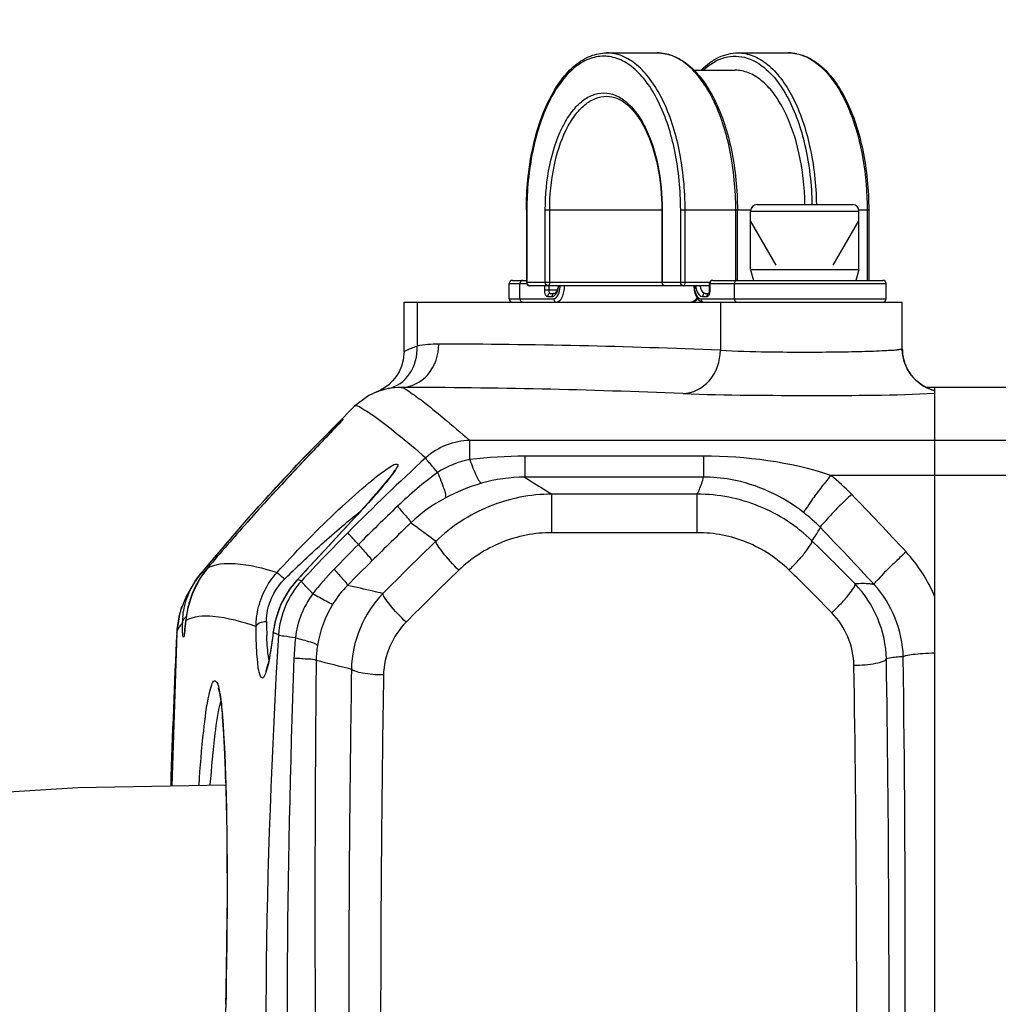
# Model space of a CAD drawing. Header units: millimetres. Extents: x 0 to 11890, y 0 to 8410.
# Tile 21 of 137: x 4112 to 4202, y 6668 to 6759. Entities that reach past the tile are written whole.
import ezdxf

# ---------------------------------------------------------------- set-up
doc = ezdxf.new("R2010")
doc.units = ezdxf.units.MM
doc.header["$LTSCALE"] = 653.95
doc.layers.get('0').update_dxf_attribs({"linetype": 'CONTINUOUS'})
for name, color, linetype in [('304102000018DXF_CONTINUOUS_LINE', 7, 'CONTINUOUS'), ('304102000019DXF_CONTINUOUS_LINE', 7, 'CONTINUOUS'), ('304109000014DXF_CONTINUOUS_LINE', 7, 'CONTINUOUS'), ('501023000078DXF_CONTINUOUS_LINE', 7, 'CONTINUOUS'), ('604006000006DXF_CONTINUOUS_LINE', 7, 'CONTINUOUS'), ('QJR6-2000HBUDXF_CONTINUOUS_LINE', 7, 'CONTINUOUS'), ('ZUIDAYUNDONGFANWEIDXF_DIMENSION', 7, 'CONTINUOUS')]:
    doc.layers.add(name, color=color, linetype=linetype)
doc.styles.get("Standard").update_dxf_attribs({"font": 'txt', "width": 0.7})
doc.dimstyles.new('DIMSTYLE_3', dxfattribs={"dimtxt": 120, "dimasz": 60, "dimexe": 1, "dimexo": 0, "dimgap": 3, "dimtad": 1, "dimdsep": 46, "dimtxsty": 'Standard', "dimblk": '_FILLED', "dimblk1": '_FILLED', "dimblk2": '_FILLED', "dimcen": 0.09, "dimclrt": 5, "dimazin": 2, "dimtp": 0.5, "dimtm": 0.5, "dimtfac": 1, "dimtofl": 0, "dimtmove": 0, "dimatfit": 3, "dimldrblk": '_FILLED', "dimfxl": 0, "dimtolj": 1, "dimarcsym": 0})

# ---------------------------------------------------------------- blocks, each defined once
blk = doc.blocks.new('_FILLED')
at = {"color": 0, "linetype": 'ByBlock'}
blk.add_solid([(0, 0), (-1, 0.1667), (-1, -0.1667)], dxfattribs=at)
blk = doc.blocks.new('*D26')
at = {"layer": 'ZUIDAYUNDONGFANWEIDXF_DIMENSION', "color": 2, "linetype": 'Continuous'}
for p, q in [((4053.991, 6307.854), (4053.991, 6869.803)), ((4327.991, 6705.735), (4327.991, 6869.803)), ((4053.991, 6859.803), (4190.991, 6859.803)), ((4327.991, 6859.803), (4190.991, 6859.803))]:
    blk.add_line(p, q, dxfattribs=at)
at = {"layer": 'ZUIDAYUNDONGFANWEIDXF_DIMENSION', "color": 2, "linetype": 'Continuous', "xscale": 60, "yscale": 60, "zscale": 60, "rotation": 180}
blk.add_blockref('_FILLED', (4053.991, 6859.803), dxfattribs=at)
at = {"layer": 'ZUIDAYUNDONGFANWEIDXF_DIMENSION', "color": 2, "linetype": 'Continuous', "xscale": 60, "yscale": 60, "zscale": 60}
blk.add_blockref('_FILLED', (4327.991, 6859.803), dxfattribs=at)

msp = doc.modelspace()

# ---------------------------------------------------------------- linework, layer by layer
at = {"layer": '304102000018DXF_CONTINUOUS_LINE', "color": 7, "linetype": 'Continuous'}
for p, q in [((4146.991, 6728.155), (4146.991, 6732.735)), ((4146.991, 6732.735), (4192.991, 6732.735)), ((4192.991, 6728.426), (4192.991, 6732.735)), ((4144.449, 6724.43), (4144.471, 6724.439)), ((4144.471, 6724.439), (4144.495, 6724.448)), ((4144.813, 6724.594), (4144.494, 6724.45)), ((4145.197, 6724.818), (4144.813, 6724.594)), ((4195.991, 6724.856), (4195.215, 6724.856)), ((4195.813, 6724.612), (4195.337, 6724.79)), ((4195.991, 6724.563), (4195.813, 6724.612)), ((4195.991, 6603.23), (4195.991, 6724.856)), ((4141, 6721.502), (4140.68, 6721.165)), ((4141.152, 6721.665), (4141, 6721.502)), ((4138.334, 6718.708), (4137.523, 6717.85)), ((4137.523, 6717.85), (4136.928, 6717.217)), ((4136.928, 6717.217), (4136.286, 6716.529)), ((4136.286, 6716.529), (4135.589, 6715.777)), ((4135.589, 6715.777), (4134.836, 6714.958)), ((4132.619, 6712.797), (4128.2, 6707.631)), ((4141.281, 6711.569), (4140.098, 6710.288)), ((4140.098, 6710.288), (4138.778, 6708.865)), ((4138.778, 6708.865), (4137.16, 6707.125)), ((4127.929, 6707.268), (4128.27, 6707.712)), ((4128.2, 6707.632), (4128.27, 6707.712)), ((4128.27, 6707.712), (4128.304, 6707.753)), ((4128.2, 6707.632), (4128.202, 6707.633)), ((4126.91, 6705.618), (4126.421, 6704.416)), ((4126.421, 6704.416), (4126.492, 6704.618)), ((4126.012, 6702.238), (4125.548, 6688.041))]:
    msp.add_line(p, q, dxfattribs=at)
at = {"layer": '304102000018DXF_CONTINUOUS_LINE', "color": 9, "linetype": 'Continuous'}
for p, q in [((4148.197, 6732.735), (4148.197, 6728.662)), ((4176.197, 6732.735), (4176.197, 6728.28)), ((4153.07, 6718.192), (4153.07, 6719.949)), ((4195.991, 6719.949), (4153.07, 6719.949)), ((4158.141, 6718.5), (4158.141, 6716.566)), ((4174.642, 6718.5), (4158.141, 6718.5)), ((4174.642, 6718.5), (4174.642, 6716.566)), ((4174.642, 6716.566), (4158.141, 6716.566)), ((4195.991, 6716.728), (4186.37, 6716.728)), ((4160.628, 6711.439), (4160.628, 6714.997)), ((4174.063, 6714.997), (4160.628, 6714.997)), ((4174.063, 6711.439), (4174.063, 6714.997)), ((4132.249, 6712.371), (4132.271, 6712.396)), ((4174.063, 6711.439), (4160.628, 6711.439)), ((4128.845, 6708.167), (4128.849, 6708.171)), ((4137.158, 6707.116), (4137.16, 6707.125)), ((4126.851, 6703.323), (4126.854, 6703.373)), ((4126.851, 6703.323), (4126.864, 6703.331)), ((4126.851, 6703.323), (4126.867, 6703.328)), ((4126.012, 6702.238), (4126.012, 6702.232)), ((4134.913, 6702.216), (4134.914, 6702.287)), ((4134.913, 6702.216), (4135.157, 6702.121)), ((4134.913, 6702.208), (4135.157, 6702.121))]:
    msp.add_line(p, q, dxfattribs=at)
at = {"layer": '304102000018DXF_CONTINUOUS_LINE', "color": 7, "linetype": 'Continuous'}
for points in [[(4146.991, 6728.155), (4146.985, 6727.94), (4146.911, 6727.358), (4146.758, 6726.809), (4146.536, 6726.303), (4146.257, 6725.846), (4145.933, 6725.445), (4145.576, 6725.103), (4145.197, 6724.818)], [(4195.337, 6724.79), (4194.824, 6725.068), (4194.316, 6725.455), (4193.847, 6725.954), (4193.454, 6726.559), (4193.167, 6727.253), (4193.012, 6728.014), (4192.991, 6728.426)], [(4144.495, 6724.448), (4143.752, 6724.104), (4142.417, 6723.113)], [(4142.417, 6723.113), (4137.581, 6718.203), (4132.619, 6712.797)], [(4141.302, 6721.832), (4141.301, 6721.83), (4141.285, 6721.812), (4141.254, 6721.777), (4141.209, 6721.727), (4141.152, 6721.665)], [(4140.68, 6721.165), (4140.081, 6720.538), (4139.9, 6720.348), (4138.334, 6718.708)], [(4146.142, 6717.222), (4146.137, 6717.213), (4146.084, 6717.119), (4145.978, 6716.958), (4145.824, 6716.743), (4145.624, 6716.481), (4145.384, 6716.181), (4145.109, 6715.848), (4144.802, 6715.485), (4144.464, 6715.094), (4144.096, 6714.674), (4143.7, 6714.228), (4143.275, 6713.754), (4142.821, 6713.252), (4142.337, 6712.72), (4141.824, 6712.16), (4141.281, 6711.569)], [(4134.836, 6714.958), (4134.438, 6714.522), (4134.025, 6714.068), (4133.599, 6713.596), (4133.158, 6713.106), (4132.527, 6712.4)], [(4128.849, 6708.171), (4128.136, 6707.197), (4127.42, 6705.769), (4127.005, 6704.368), (4126.854, 6703.375)], [(4128.2, 6707.632), (4127.635, 6706.877), (4126.91, 6705.618)], [(4137.16, 6707.125), (4136.428, 6706.223), (4135.633, 6704.834), (4135.119, 6703.373), (4134.914, 6702.287)], [(4126.452, 6704.493), (4126.271, 6703.914), (4126.012, 6702.238)], [(4126.854, 6703.375), (4126.821, 6703.047), (4126.794, 6702.802), (4126.769, 6702.589), (4126.746, 6702.409), (4126.725, 6702.265), (4126.708, 6702.157), (4126.695, 6702.089), (4126.691, 6702.073)], [(4134.914, 6702.287), (4134.87, 6701.939), (4134.779, 6701.275), (4134.687, 6700.672), (4134.596, 6700.137), (4134.506, 6699.675), (4134.42, 6699.291), (4134.341, 6698.988), (4134.273, 6698.773), (4134.225, 6698.655), (4134.219, 6698.641)], [(4129.827, 6697.103), (4129.83, 6697.097), (4129.868, 6696.986), (4129.923, 6696.77), (4129.985, 6696.464), (4130.048, 6696.073), (4130.111, 6695.6), (4130.173, 6695.045), (4130.232, 6694.411), (4130.288, 6693.695), (4130.342, 6692.899), (4130.392, 6692.023), (4130.438, 6691.067), (4130.48, 6690.033), (4130.518, 6688.922), (4130.552, 6687.736), (4130.581, 6686.477), (4130.606, 6685.15), (4130.625, 6683.758), (4130.64, 6682.306), (4130.65, 6680.798), (4130.655, 6679.242), (4130.654, 6677.642), (4130.648, 6676.007), (4130.64, 6674.743)], [(4130.64, 6674.743), (4130.63, 6673.512), (4130.61, 6671.874), (4130.587, 6670.271), (4130.558, 6668.712), (4130.525, 6667.203), (4130.488, 6665.749), (4130.447, 6664.355), (4130.402, 6663.026), (4130.354, 6661.766), (4130.301, 6660.578), (4130.246, 6659.465), (4130.188, 6658.43), (4130.126, 6657.472), (4130.062, 6656.595), (4129.996, 6655.798), (4129.928, 6655.081), (4129.858, 6654.446), (4129.787, 6653.891), (4129.716, 6653.417), (4129.646, 6653.026), (4129.578, 6652.719), (4129.519, 6652.503), (4129.51, 6652.475)]]:
    msp.add_lwpolyline(points, dxfattribs=at)
at = {"layer": '304102000018DXF_CONTINUOUS_LINE', "color": 9, "linetype": 'Continuous'}
for centre, radius, start, end in [((4150.168, 6718.622), 10.231, 89.85647, 101.10874), ((4148.464, 6060.384), 668.472, 87.622291, 89.851741), ((4197.001, 6728.427), 4.01, 180.01693, 189.68984), ((4196.983, 6728.424), 3.992, 189.68967, 194.61703), ((4196.994, 6728.427), 4.004, 194.62539, 202.07093), ((4196.983, 6728.423), 3.991, 202.07215, 206.41984), ((4197, 6728.432), 4.011, 206.42823, 215.91596), ((4196.98, 6728.418), 3.987, 215.92355, 218.03156), ((4196.999, 6728.434), 4.011, 218.04819, 229.20702), ((4196.985, 6728.42), 3.991, 229.21762, 232.82759), ((4196.994, 6728.431), 4.006, 232.83037, 240.67789), ((4146.703, 6718.632), 6.222, 89.75495, 100.99437), ((4145, 6055.049), 669.806, 87.627032, 89.852037), ((4196.984, 6728.414), 3.986, 240.68224, 244.3889), ((4196.996, 6728.441), 4.016, 244.39469, 253.97594), ((4196.986, 6728.406), 3.979, 253.98539, 255.52448), ((4083.639, 6775.551), 78.814, 316.26903, 316.76427), ((4119.261, 6742.013), 29.889, 316.82593, 317.0131), ((4125.558, 6736.143), 21.28, 317.01332, 317.23015), ((4284.027, 6570.553), 200.19, 132.41141, 135.26031), ((4158.102, 6677.247), 41.253, 89.94533, 97.0059), ((4171.84, 6687.359), 36.761, 126.28054, 133.8307), ((4158.128, 6702.218), 14.348, 89.94654, 106.15299), ((4174.66, 6701.763), 19.002, 44.11388, 51.95617), ((3973, 6506.288), 299.853, 42.70799, 44.10818), ((4311.631, 6541.793), 238.58, 133.83917, 135.05153), ((4174.641, 6701.475), 15.008, 44.0733, 51.91808), ((4370.857, 6480.158), 322.096, 133.87242, 134.76929), ((4283.981, 6570.599), 200.126, 135.26028, 137.04142), ((3972.173, 6505.699), 296.649, 42.64093, 44.03912), ((4382.911, 6469.038), 335.634, 133.9566, 135.13181), ((3987.523, 6508.63), 282.282, 44.5636, 45.707), ((4311.775, 6541.65), 238.783, 135.05151, 135.81785), ((4200.883, 6641.885), 92.055, 133.21521, 134.32919), ((4371.528, 6479.481), 323.049, 134.76922, 135.33496), ((4135.203, 6702.774), 8.337, 139.69623, 147.33163), ((4159.962, 6689.173), 27.099, 135.79228, 142.12828), ((4383.08, 6468.607), 332.678, 133.98504, 135.16062), ((3986.863, 6507.897), 279.867, 44.49733, 45.63987), ((4135.364, 6702.678), 8.524, 148.82298, 158.34988), ((4135.256, 6702.74), 8.4, 147.32842, 148.79727), ((4143.389, 6701.332), 8.501, 137.12766, 146.28692), ((4121.193, 6664.667), 45.352, 68.89979, 69.38797), ((4143.507, 6701.254), 8.643, 146.29274, 154.13982), ((4148.254, 6700.086), 9.174, 135.00827, 148.6545), ((4135.637, 6702.578), 8.815, 159.30446, 168.11502), ((4135.469, 6702.635), 8.637, 158.34032, 159.26852), ((4143.557, 6701.229), 8.699, 154.13587, 156.33565), ((4134.068, 6701.854), 8.065, 163.73032, 165.44464), ((4134.071, 6701.853), 8.069, 161.48056, 163.73027), ((4136.025, 6702.496), 9.211, 168.67128, 172.47162), ((4135.844, 6702.53), 9.027, 168.09208, 168.65867), ((4143.592, 6701.215), 8.736, 156.34407, 164.33951), ((4134.105, 6701.846), 8.103, 165.45662, 176.6279), ((4133.189, 6703.034), 6.651, 177.02313, 179.57722), ((4133.371, 6703.024), 6.833, 174.71658, 177.02564), ((4077.304, 6708.183), 49.785, 354.12377, 354.39755), ((4136.6, 6702.426), 9.791, 174.45982, 174.74299), ((4136.527, 6702.433), 9.718, 174.08777, 174.45991), ((4136.346, 6702.453), 9.535, 172.46355, 174.09141), ((4176.752, 6703.393), 42.453, 180.1943, 181.53097), ((4143.58, 6701.218), 8.724, 167.09432, 169.74547), ((4143.598, 6701.214), 8.743, 164.34056, 167.09239), ((4935.974, 6663.148), 810.905, 177.237379, 178.239974), ((4134.029, 6701.853), 8.026, 176.64258, 177.28845), ((4127.859, 6701.69), 1.919, 133.45839, 148.29042), ((4108.776, 6704.72), 18.122, 352.55539, 353.23873), ((4095.116, 6706.325), 31.875, 353.2657, 354.16932), ((4169.214, 6703.207), 34.913, 181.55591, 182.04929), ((4143.522, 6701.225), 8.666, 172.98364, 173.43318), ((4143.579, 6701.218), 8.723, 169.74322, 172.9815), ((4764.943, 6663.369), 630.724, 176.486425, 182.348006), ((4120.707, 6661.921), 42.718, 69.87466, 70.22806), ((4165.788, 6698.788), 28.975, 174.16839, 177.8565), ((4147.788, 6699.579), 8.908, 170.74193, 179.35096), ((5046.078, 6665.885), 909.879, 177.859328, 181.637321), ((4239.772, 7086.755), 400.008, 255.39086, 255.87267), ((2261.024, 6673.048), 1932.238, 359.004296, 0.798573), ((4077.122, 6689.983), 53.304, 4.28944, 5.03804), ((4051.538, 6688.106), 78.956, 3.09754, 4.25927), ((4013.223, 6685.965), 117.332, 2.51252, 3.13037), ((3969.673, 6684.064), 160.923, 1.85139, 2.50907), ((3930.532, 6682.739), 200.086, 1.68611, 1.86851), ((3612.434, 6678.696), 518.224, 359.44299, 359.56287), ((3621.993, 6678.598), 508.665, 359.22151, 359.44361), ((3653.559, 6678.155), 477.096, 358.93146, 359.22316), ((3693.834, 6677.413), 436.814, 358.75186, 358.93026)]:
    msp.add_arc(centre, radius, start, end, dxfattribs=at)
at = {"layer": '304102000018DXF_CONTINUOUS_LINE', "color": 7, "linetype": 'Continuous'}
for centre, radius, start, end in [((4146.712, 6718.597), 6.258, 101.01669, 108.97845), ((4278.913, 6583.095), 195.506, 138.60564, 140.162), ((4314.095, 6550.765), 243.09, 138.3237, 139.64622), ((4279.04, 6582.98), 195.677, 140.16003, 140.38318)]:
    msp.add_arc(centre, radius, start, end, dxfattribs=at)
at = {"layer": '304102000018DXF_CONTINUOUS_LINE', "color": 9, "linetype": 'Continuous'}
for points, knots in [([(4145.516, 6724.739), (4146.305, 6724.898), (4147.839, 6725.996), (4148.24, 6727.778), (4148.197, 6728.662)], [0, 0, 0, 0, 0.476068, 1, 1, 1, 1]), ([(4146.73, 6724.854), (4147.634, 6724.854), (4149.573, 6725.85), (4150.193, 6727.852), (4150.194, 6728.854)], [0, 0, 0, 0, 0.474707, 1, 1, 1, 1]), ([(4146.991, 6728.155), (4146.991, 6728.185), (4147.154, 6728.206), (4147.323, 6728.356), (4147.727, 6728.502), (4148.021, 6728.612), (4148.197, 6728.662)], [0, 0, 0, 0, 0.068234, 0.266541, 0.581888, 1, 1, 1, 1]), ([(4172.733, 6724.282), (4173.636, 6724.294), (4175.553, 6725.299), (4176.186, 6727.283), (4176.197, 6728.28)], [0, 0, 0, 0, 0.475102, 1, 1, 1, 1]), ([(4176.197, 6728.28), (4177.645, 6728.194), (4180.048, 6728.141), (4183.422, 6728.108), (4186.24, 6728.119), (4188.809, 6728.164), (4190.695, 6728.217), (4191.845, 6728.287), (4192.468, 6728.313), (4192.747, 6728.383), (4192.991, 6728.383), (4192.991, 6728.426)], [0, 0, 0, 0, 0.258839, 0.428709, 0.602299, 0.761185, 0.888531, 0.936004, 0.970907, 0.99235, 1, 1, 1, 1]), ([(4146.73, 6724.854), (4146.987, 6724.821), (4147.665, 6724.339), (4148.944, 6723.434), (4150.818, 6721.877), (4152.253, 6720.657), (4153.07, 6719.949)], [0, 0, 0, 0, 0.096949, 0.295167, 0.596179, 1, 1, 1, 1]), ([(4172.733, 6724.281), (4176.761, 6724.115), (4184.516, 6724.12), (4192.275, 6724.11), (4195.991, 6724.317)], [0, 0, 0, 0, 0.519966, 1, 1, 1, 1]), ([(4142.417, 6723.113), (4142.561, 6723.254), (4143.401, 6722.761), (4144.52, 6722.04), (4146.603, 6720.385), (4148.117, 6719.119), (4149.009, 6718.358)], [0, 0, 0, 0, 0.073629, 0.261924, 0.570562, 1, 1, 1, 1]), ([(4132.271, 6712.396), (4133.108, 6713.346), (4135.938, 6716.481), (4138.841, 6719.557), (4140.99, 6721.59)], [0, 0, 0, 0, 0.299563, 1, 1, 1, 1]), ([(4140.99, 6721.59), (4141.122, 6721.715), (4141.593, 6722.17), (4141.256, 6721.776), (4141.18, 6721.693)], [0, 0, 0, 0, 0.616841, 1, 1, 1, 1]), ([(4140.589, 6721.069), (4140.062, 6720.516), (4137.327, 6717.671), (4134.643, 6714.777), (4132.528, 6712.4)], [0, 0, 0, 0, 0.1937, 1, 1, 1, 1]), ([(4145.682, 6717.494), (4145.845, 6717.597), (4146.02, 6717.775), (4146.528, 6717.788), (4146.202, 6717.229), (4146.049, 6717.012), (4145.903, 6716.818)], [0, 0, 0, 0, 0.308994, 0.427846, 0.61039, 1, 1, 1, 1]), ([(4150.087, 6716.993), (4149.827, 6717.292), (4149.488, 6717.747), (4149.061, 6718.181), (4149.009, 6718.358)], [0, 0, 0, 0, 0.68214, 1, 1, 1, 1]), ([(4153.07, 6718.192), (4153.253, 6717.666), (4153.508, 6716.964), (4153.889, 6716.267), (4154.051, 6716.028), (4154.136, 6716)], [0, 0, 0, 0, 0.678951, 0.890376, 1, 1, 1, 1]), ([(4135.856, 6708.407), (4137.591, 6710.296), (4140.165, 6712.915), (4143.514, 6715.868), (4145.002, 6717.065), (4145.682, 6717.494)], [0, 0, 0, 0, 0.574036, 0.820101, 1, 1, 1, 1]), ([(4145.903, 6716.818), (4144.91, 6715.495), (4142.342, 6712.731), (4139.803, 6709.959), (4138.367, 6708.414)], [0, 0, 0, 0, 0.439531, 1, 1, 1, 1]), ([(4150.087, 6716.993), (4150.317, 6716.489), (4150.561, 6715.769), (4150.909, 6714.867), (4150.778, 6714.627)], [0, 0, 0, 0, 0.669732, 1, 1, 1, 1]), ([(4158.141, 6716.566), (4158.329, 6716.445), (4159.155, 6715.917), (4159.985, 6715.396), (4160.628, 6714.997)], [0, 0, 0, 0, 0.227816, 1, 1, 1, 1]), ([(4174.063, 6714.997), (4174.13, 6715.137), (4174.362, 6715.644), (4174.552, 6716.173), (4174.642, 6716.566)], [0, 0, 0, 0, 0.278265, 1, 1, 1, 1]), ([(4183.898, 6713.288), (4181.952, 6714.813), (4178.785, 6716.28), (4175.478, 6716.566), (4174.642, 6716.566)], [0, 0, 0, 0, 0.747316, 1, 1, 1, 1]), ([(4186.37, 6716.728), (4186.051, 6716.323), (4185.47, 6715.559), (4184.67, 6714.536), (4184.231, 6713.792), (4183.897, 6713.422), (4183.898, 6713.288)], [0, 0, 0, 0, 0.364832, 0.682664, 0.90546, 1, 1, 1, 1]), ([(4160.628, 6714.997), (4158.667, 6714.994), (4154.715, 6714.219), (4151.346, 6712.012), (4149.944, 6710.649)], [0, 0, 0, 0, 0.50063, 1, 1, 1, 1]), ([(4184.649, 6710.682), (4183.264, 6712.037), (4179.928, 6714.233), (4176.008, 6714.996), (4174.063, 6714.997)], [0, 0, 0, 0, 0.499073, 1, 1, 1, 1]), ([(4188.303, 6714.99), (4187.932, 6714.633), (4187.257, 6713.958), (4186.326, 6713.051), (4185.813, 6712.378), (4185.425, 6712.046), (4185.424, 6711.914)], [0, 0, 0, 0, 0.365843, 0.68383, 0.906119, 1, 1, 1, 1]), ([(4137.849, 6708.973), (4138.28, 6709.378), (4139.943, 6710.91), (4141.662, 6712.382), (4142.971, 6713.419)], [0, 0, 0, 0, 0.261684, 1, 1, 1, 1]), ([(4146.382, 6713.878), (4146.682, 6713.546), (4147.079, 6713.04), (4147.561, 6712.551), (4147.627, 6712.352)], [0, 0, 0, 0, 0.680291, 1, 1, 1, 1]), ([(4147.627, 6712.352), (4147.805, 6712.225), (4148.584, 6711.666), (4149.354, 6711.095), (4149.944, 6710.649)], [0, 0, 0, 0, 0.228432, 1, 1, 1, 1]), ([(4142.778, 6710.343), (4142.548, 6710.586), (4142.248, 6710.958), (4141.875, 6711.316), (4141.829, 6711.465)], [0, 0, 0, 0, 0.682159, 1, 1, 1, 1]), ([(4160.628, 6711.439), (4159.053, 6711.439), (4155.881, 6710.825), (4153.173, 6709.064), (4152.045, 6707.975)], [0, 0, 0, 0, 0.501177, 1, 1, 1, 1]), ([(4182.537, 6707.991), (4181.429, 6709.074), (4178.758, 6710.83), (4175.62, 6711.439), (4174.063, 6711.439)], [0, 0, 0, 0, 0.498724, 1, 1, 1, 1]), ([(4184.649, 6710.682), (4184.729, 6710.793), (4185.007, 6711.191), (4185.265, 6711.604), (4185.424, 6711.914)], [0, 0, 0, 0, 0.282103, 1, 1, 1, 1]), ([(4152.045, 6707.975), (4151.522, 6708.498), (4150.821, 6709.241), (4150.179, 6710.151), (4149.945, 6710.511), (4149.944, 6710.649)], [0, 0, 0, 0, 0.648719, 0.878854, 1, 1, 1, 1]), ([(4182.537, 6707.991), (4182.824, 6708.274), (4183.347, 6708.823), (4184.038, 6709.609), (4184.43, 6710.191), (4184.68, 6710.561), (4184.649, 6710.682)], [0, 0, 0, 0, 0.350758, 0.664339, 0.891363, 1, 1, 1, 1]), ([(4142.778, 6710.343), (4143.079, 6710.017), (4143.475, 6709.518), (4143.961, 6709.031), (4144.02, 6708.829)], [0, 0, 0, 0, 0.678883, 1, 1, 1, 1]), ([(4193.338, 6709.667), (4192.957, 6709.317), (4192.265, 6708.656), (4191.302, 6707.765), (4190.794, 6707.108), (4190.383, 6706.779), (4190.392, 6706.65)], [0, 0, 0, 0, 0.367336, 0.686139, 0.907962, 1, 1, 1, 1]), ([(4128.845, 6708.167), (4129.591, 6708.588), (4131.917, 6708.726), (4134.009, 6708.167), (4135.275, 6707.769)], [0, 0, 0, 0, 0.392196, 1, 1, 1, 1]), ([(4128.27, 6707.712), (4128.286, 6707.731), (4128.337, 6707.763), (4128.395, 6707.768), (4128.427, 6707.768)], [0, 0, 0, 0, 0.446731, 1, 1, 1, 1]), ([(4128.427, 6707.768), (4128.442, 6707.768), (4128.475, 6707.766), (4128.508, 6707.76), (4128.525, 6707.757)], [0, 0, 0, 0, 0.475943, 1, 1, 1, 1]), ([(4133.339, 6702.79), (4133.341, 6703.222), (4133.499, 6705.022), (4134.357, 6706.751), (4135.275, 6707.769)], [0, 0, 0, 0, 0.23936, 1, 1, 1, 1]), ([(4135.275, 6707.769), (4135.303, 6707.756), (4135.535, 6707.545), (4135.772, 6707.352), (4135.978, 6707.166)], [0, 0, 0, 0, 0.09959, 1, 1, 1, 1]), ([(4140.537, 6708.068), (4140.836, 6707.748), (4141.229, 6707.256), (4141.713, 6706.773), (4141.766, 6706.572)], [0, 0, 0, 0, 0.677917, 1, 1, 1, 1]), ([(4126.567, 6703.654), (4126.593, 6703.929), (4126.788, 6705.21), (4127.338, 6706.438), (4127.929, 6707.268)], [0, 0, 0, 0, 0.213291, 1, 1, 1, 1]), ([(4134.299, 6703.249), (4134.298, 6703.589), (4134.429, 6705.031), (4135.197, 6706.389), (4135.978, 6707.166)], [0, 0, 0, 0, 0.236023, 1, 1, 1, 1]), ([(4138.57, 6705.809), (4138.316, 6706.061), (4137.985, 6706.449), (4137.569, 6706.819), (4137.52, 6706.978)], [0, 0, 0, 0, 0.682317, 1, 1, 1, 1]), ([(4145.037, 6705.82), (4144.742, 6705.891), (4143.655, 6706.152), (4142.564, 6706.401), (4141.766, 6706.572)], [0, 0, 0, 0, 0.271121, 1, 1, 1, 1]), ([(4186.488, 6704.049), (4186.781, 6704.327), (4187.316, 6704.867), (4188.023, 6705.644), (4188.422, 6706.217), (4188.676, 6706.589), (4188.641, 6706.708)], [0, 0, 0, 0, 0.351621, 0.665577, 0.892203, 1, 1, 1, 1]), ([(4190.392, 6706.65), (4190.26, 6706.673), (4189.68, 6706.751), (4189.09, 6706.744), (4188.641, 6706.708)], [0, 0, 0, 0, 0.229788, 1, 1, 1, 1]), ([(4138.57, 6705.809), (4138.976, 6705.576), (4139.588, 6705.27), (4140.197, 6704.898), (4140.419, 6704.858)], [0, 0, 0, 0, 0.674805, 1, 1, 1, 1]), ([(4147.183, 6703.185), (4146.65, 6703.695), (4145.938, 6704.423), (4145.279, 6705.322), (4145.042, 6705.68), (4145.037, 6705.82)], [0, 0, 0, 0, 0.646968, 0.87733, 1, 1, 1, 1]), ([(4126.715, 6703.53), (4126.739, 6703.56), (4126.791, 6703.617), (4126.849, 6703.667), (4126.88, 6703.691)], [0, 0, 0, 0, 0.495733, 1, 1, 1, 1]), ([(4126.864, 6703.331), (4127.578, 6703.772), (4129.964, 6703.848), (4132.046, 6703.228), (4133.339, 6702.79)], [0, 0, 0, 0, 0.38062, 1, 1, 1, 1]), ([(4133.339, 6702.79), (4133.353, 6702.856), (4133.572, 6703.179), (4133.997, 6703.243), (4134.299, 6703.249)], [0, 0, 0, 0, 0.181701, 1, 1, 1, 1]), ([(4126.551, 6702.222), (4126.549, 6702.281), (4126.54, 6702.567), (4126.538, 6702.854), (4126.539, 6703.083)], [0, 0, 0, 0, 0.203592, 1, 1, 1, 1]), ([(4126.745, 6702.372), (4126.718, 6702.168), (4126.628, 6701.417), (4126.557, 6702.069), (4126.551, 6702.222)], [0, 0, 0, 0, 0.57303, 1, 1, 1, 1]), ([(4134.275, 6698.646), (4134.203, 6698.417), (4133.93, 6697.674), (4133.56, 6698.664), (4133.502, 6699.316), (4133.353, 6700.78), (4133.342, 6701.933), (4133.339, 6702.79)], [0, 0, 0, 0, 0.129079, 0.240206, 0.366971, 0.539245, 1, 1, 1, 1]), ([(4134.913, 6702.216), (4134.866, 6701.835), (4134.701, 6700.638), (4134.519, 6699.434), (4134.275, 6698.646)], [0, 0, 0, 0, 0.31782, 1, 1, 1, 1]), ([(4134.52, 6699.741), (4134.494, 6699.883), (4134.386, 6700.618), (4134.345, 6701.361), (4134.323, 6701.958)], [0, 0, 0, 0, 0.195151, 1, 1, 1, 1]), ([(4136.963, 6701.732), (4136.605, 6701.77), (4136.109, 6701.872), (4135.531, 6701.91), (4135.404, 6702.023)], [0, 0, 0, 0, 0.679638, 1, 1, 1, 1]), ([(4136.963, 6701.732), (4137.43, 6701.626), (4138.088, 6701.418), (4138.849, 6701.207), (4138.996, 6701.012)], [0, 0, 0, 0, 0.66279, 1, 1, 1, 1]), ([(4136.833, 6699.872), (4137.294, 6699.853), (4137.966, 6699.785), (4138.675, 6699.772), (4138.88, 6699.68)], [0, 0, 0, 0, 0.672216, 1, 1, 1, 1]), ([(4138.88, 6699.68), (4138.831, 6694.659), (4138.692, 6674.623), (4138.829, 6654.585), (4139.08, 6639.571)], [0, 0, 0, 0, 0.25057, 1, 1, 1, 1]), ([(4188.528, 6699.199), (4189.207, 6699.21), (4190.143, 6699.272), (4191.105, 6699.512), (4191.469, 6699.675), (4191.517, 6699.787)], [0, 0, 0, 0, 0.658977, 0.881701, 1, 1, 1, 1]), ([(4193.074, 6699.978), (4192.957, 6699.98), (4192.433, 6699.965), (4191.913, 6699.877), (4191.517, 6699.787)], [0, 0, 0, 0, 0.22341, 1, 1, 1, 1]), ([(4191.586, 6640.1), (4191.652, 6645.057), (4191.846, 6664.952), (4191.752, 6684.85), (4191.517, 6699.787)], [0, 0, 0, 0, 0.249171, 1, 1, 1, 1]), ([(4195.991, 6700.32), (4195.618, 6700.306), (4194.945, 6700.269), (4194.043, 6700.207), (4193.474, 6700.098), (4193.132, 6700.054), (4193.074, 6699.978)], [0, 0, 0, 0, 0.37991, 0.690282, 0.902694, 1, 1, 1, 1]), ([(4142.139, 6698.845), (4142.062, 6693.947), (4141.826, 6674.414), (4141.869, 6654.878), (4142.054, 6640.243)], [0, 0, 0, 0, 0.250783, 1, 1, 1, 1]), ([(4145.097, 6698.304), (4144.449, 6698.314), (4143.557, 6698.371), (4142.586, 6698.599), (4142.226, 6698.742), (4142.139, 6698.845)], [0, 0, 0, 0, 0.639773, 0.866927, 1, 1, 1, 1]), ([(4188.607, 6639.509), (4188.671, 6644.466), (4188.86, 6664.362), (4188.764, 6684.261), (4188.528, 6699.199)], [0, 0, 0, 0, 0.249141, 1, 1, 1, 1]), ([(4128.067, 6688.137), (4128.179, 6689.814), (4128.403, 6692.519), (4128.812, 6695.822), (4129.159, 6697.136), (4129.411, 6697.888), (4129.89, 6697.491), (4129.878, 6697.152), (4129.927, 6696.916)], [0, 0, 0, 0, 0.467448, 0.777772, 0.865326, 0.907277, 0.933004, 1, 1, 1, 1]), ([(4145.097, 6698.304), (4145.019, 6693.407), (4144.776, 6673.88), (4144.809, 6654.35), (4144.98, 6639.721)], [0, 0, 0, 0, 0.250827, 1, 1, 1, 1]), ([(4129.927, 6696.916), (4129.957, 6696.772), (4130.09, 6696.026), (4130.167, 6695.271), (4130.22, 6694.664)], [0, 0, 0, 0, 0.195102, 1, 1, 1, 1]), ([(4129.11, 6688.159), (4129.228, 6689.742), (4129.472, 6692.313), (4129.823, 6694.886), (4130.08, 6695.851)], [0, 0, 0, 0, 0.613935, 1, 1, 1, 1]), ([(4130.532, 6688.626), (4130.563, 6687.579), (4130.665, 6682.952), (4130.671, 6678.323), (4130.644, 6674.743)], [0, 0, 0, 0, 0.226358, 1, 1, 1, 1])]:
    msp.add_open_spline(points, degree=3, knots=knots, dxfattribs=at)
at = {"layer": '304102000018DXF_CONTINUOUS_LINE', "color": 7, "linetype": 'Continuous'}
msp.add_open_spline([(4144.495, 6724.449), (4144.519, 6724.458), (4144.58, 6724.481), (4144.641, 6724.502), (4144.677, 6724.515)], degree=3, knots=[0, 0, 0, 0, 0.40479, 1, 1, 1, 1], dxfattribs=at)
at = {"layer": '304102000018DXF_CONTINUOUS_LINE', "color": 9, "linetype": 'Continuous'}
for points in [[(4153.07, 6719.949), (4151.616, 6719.944), (4150.079, 6719.342), (4149.009, 6718.358)], [(4153.07, 6718.192), (4152.015, 6718.004), (4150.978, 6717.589), (4150.087, 6716.993)], [(4186.37, 6716.728), (4182.623, 6717.988), (4178.596, 6718.5), (4174.642, 6718.5)], [(4154.136, 6716), (4152.975, 6715.662), (4151.844, 6715.197), (4150.778, 6714.627)], [(4150.778, 6714.627), (4149.635, 6714.017), (4148.563, 6713.248), (4147.627, 6712.352)], [(4195.991, 6705.529), (4195.361, 6707.042), (4194.449, 6708.463), (4193.338, 6709.667)], [(4135.275, 6707.769), (4135.468, 6707.983), (4135.66, 6708.196), (4135.857, 6708.405)], [(4135.978, 6707.166), (4136.17, 6707.356), (4136.362, 6707.547), (4136.557, 6707.733)], [(4138.367, 6708.414), (4137.964, 6707.981), (4137.561, 6707.548), (4137.158, 6707.116)], [(4137.52, 6706.978), (4136.301, 6705.659), (4135.511, 6703.815), (4135.404, 6702.023)], [(4191.517, 6699.787), (4191.489, 6702.285), (4190.387, 6704.92), (4188.641, 6706.708)], [(4193.074, 6699.978), (4193.035, 6702.375), (4192.019, 6704.89), (4190.392, 6706.65)], [(4138.57, 6705.809), (4137.705, 6704.632), (4137.129, 6703.183), (4136.963, 6701.732)], [(4145.037, 6705.82), (4143.278, 6704.019), (4142.158, 6701.363), (4142.139, 6698.845)], [(4140.419, 6704.858), (4139.709, 6703.69), (4139.216, 6702.361), (4138.996, 6701.012)], [(4188.528, 6699.199), (4188.5, 6700.953), (4187.717, 6702.798), (4186.488, 6704.049)], [(4126.539, 6703.083), (4126.549, 6703.243), (4126.615, 6703.405), (4126.715, 6703.53)], [(4147.183, 6703.185), (4145.935, 6701.93), (4145.126, 6700.073), (4145.097, 6698.304)], [(4126.012, 6702.232), (4126.065, 6702.395), (4126.136, 6702.553), (4126.226, 6702.698)]]:
    msp.add_open_spline(points, degree=3, dxfattribs=at)
at = {"layer": '304102000019DXF_CONTINUOUS_LINE', "color": 7, "linetype": 'Continuous'}
for p, q in [((4195.991, 6724.553), (4195.991, 6724.856)), ((4206.991, 6724.856), (4195.991, 6724.856)), ((4195.991, 6603.359), (4195.991, 6724.317))]:
    msp.add_line(p, q, dxfattribs=at)
at = {"layer": '304102000019DXF_CONTINUOUS_LINE', "color": 9, "linetype": 'Continuous'}
for p, q in [((4206.991, 6719.949), (4195.991, 6719.949)), ((4206.991, 6716.728), (4195.991, 6716.728))]:
    msp.add_line(p, q, dxfattribs=at)
at = {"layer": '304109000014DXF_CONTINUOUS_LINE', "color": 7, "linetype": 'Continuous'}
for p, q in [((4165.691, 6755.735), (4170.367, 6755.735)), ((4177.815, 6755.735), (4182.491, 6755.735)), ((4173.732, 6754.135), (4177.555, 6754.135)), ((4158.291, 6741.235), (4158.291, 6734.535)), ((4170.791, 6741.235), (4170.791, 6734.535)), ((4177.767, 6734.735), (4177.767, 6741.235)), ((4189.891, 6741.235), (4189.891, 6734.735)), ((4156.691, 6733.035), (4156.691, 6734.435)), ((4156.991, 6734.735), (4158.291, 6734.735)), ((4171.082, 6734.235), (4158.591, 6734.235)), ((4175.206, 6734.235), (4171.091, 6734.235)), ((4175.206, 6733.835), (4175.206, 6734.435)), ((4175.506, 6734.735), (4191.191, 6734.735)), ((4191.491, 6733.035), (4191.491, 6734.435)), ((4160.506, 6733.535), (4160.906, 6733.535)), ((4174.806, 6733.535), (4175.143, 6733.535))]:
    msp.add_line(p, q, dxfattribs=at)
at = {"layer": '304109000014DXF_CONTINUOUS_LINE', "color": 9, "linetype": 'Continuous'}
for p, q in [((4158.331, 6741.235), (4158.291, 6741.235)), ((4158.331, 6741.235), (4158.331, 6734.535)), ((4160.031, 6734.535), (4160.031, 6741.235)), ((4160.031, 6741.235), (4170.831, 6741.235)), ((4160.441, 6734.535), (4160.441, 6741.235)), ((4170.831, 6741.235), (4170.831, 6734.535)), ((4172.531, 6734.535), (4172.531, 6741.235)), ((4172.531, 6741.235), (4179.004, 6741.235)), ((4172.941, 6734.535), (4172.941, 6741.235)), ((4177.617, 6734.735), (4177.617, 6741.235)), ((4188.978, 6741.235), (4189.891, 6741.235)), ((4189.741, 6741.235), (4189.741, 6734.735)), ((4156.691, 6734.435), (4158.31, 6734.435)), ((4157.696, 6733.035), (4157.696, 6734.435)), ((4175.227, 6734.535), (4158.291, 6734.535)), ((4159.946, 6734.235), (4159.946, 6733.835)), ((4160.356, 6734.235), (4160.356, 6733.835)), ((4175.206, 6734.435), (4191.491, 6734.435)), ((4175.246, 6733.835), (4175.246, 6734.435)), ((4177.496, 6733.035), (4177.496, 6734.435)), ((4161.134, 6733.835), (4159.946, 6733.835)), ((4160.246, 6733.235), (4160.646, 6733.235)), ((4174.546, 6733.235), (4174.946, 6733.235)), ((4175.206, 6733.835), (4175.246, 6733.835)), ((4156.691, 6733.035), (4160.796, 6733.035)), ((4174.396, 6733.035), (4191.491, 6733.035))]:
    msp.add_line(p, q, dxfattribs=at)
for centre, radius, start, end in [((4182.488, 6752.044), 3.691, 78.2469, 89.94084), ((4182.266, 6751.342), 4.429, 64.25626, 67.4303), ((4158.872, 6734.521), 2.423, 353.05641, 353.23717), ((4160.251, 6734.019), 0.943, 323.02484, 327.87867), ((4175.208, 6733.299), 0.237, 108.59012, 115.53175)]:
    msp.add_arc(centre, radius, start, end, dxfattribs=at)
at = {"layer": '304109000014DXF_CONTINUOUS_LINE', "color": 7, "linetype": 'Continuous'}
for centre, start, end in [((4156.991, 6734.435), 90, 180), ((4158.591, 6734.535), 180, 270), ((4171.091, 6734.535), 180, 270), ((4175.506, 6734.435), 90, 180), ((4191.191, 6734.435), 0, 90), ((4156.991, 6733.035), 180, 270), ((4191.191, 6733.035), 270, 360)]:
    msp.add_arc(centre, 0.3, start, end, dxfattribs=at)
for points, knots in [([(4158.291, 6741.235), (4158.291, 6743.083), (4158.621, 6746.584), (4159.885, 6750.645), (4161.415, 6753.212), (4162.688, 6754.61), (4164.125, 6755.517), (4165.186, 6755.735), (4165.691, 6755.735)], [0, 0, 0, 0, 0.314519, 0.594994, 0.715231, 0.820848, 0.914058, 1, 1, 1, 1]), ([(4170.367, 6755.735), (4170.872, 6755.735), (4171.933, 6755.517), (4173.369, 6754.61), (4174.642, 6753.212), (4176.173, 6750.645), (4177.437, 6746.584), (4177.767, 6743.083), (4177.767, 6741.235)], [0, 0, 0, 0, 0.085942, 0.179152, 0.284769, 0.405006, 0.685481, 1, 1, 1, 1]), ([(4174.442, 6754.163), (4174.915, 6754.633), (4175.941, 6755.42), (4177.217, 6755.735), (4177.815, 6755.735)], [0, 0, 0, 0, 0.527106, 1, 1, 1, 1]), ([(4182.491, 6755.735), (4182.996, 6755.735), (4184.057, 6755.517), (4185.494, 6754.61), (4186.767, 6753.212), (4188.297, 6750.645), (4189.561, 6746.584), (4189.891, 6743.083), (4189.891, 6741.235)], [0, 0, 0, 0, 0.085942, 0.179152, 0.284769, 0.405006, 0.685481, 1, 1, 1, 1]), ([(4184, 6741.736), (4183.969, 6743.341), (4183.633, 6746.364), (4182.493, 6749.854), (4181.153, 6752.036), (4180.061, 6753.208), (4178.853, 6753.957), (4177.972, 6754.135), (4177.555, 6754.135)], [0, 0, 0, 0, 0.319142, 0.60136, 0.721454, 0.826051, 0.917125, 1, 1, 1, 1]), ([(4165.691, 6751.735), (4166.013, 6751.735), (4166.707, 6751.588), (4167.665, 6750.968), (4168.546, 6749.986), (4169.638, 6748.128), (4170.55, 6745.159), (4170.791, 6742.593), (4170.791, 6741.235)], [0, 0, 0, 0, 0.077014, 0.164391, 0.267936, 0.388978, 0.676057, 1, 1, 1, 1]), ([(4161.236, 6734.235), (4161.209, 6734.039), (4161.144, 6733.81), (4160.972, 6733.535), (4160.906, 6733.535)], [0, 0, 0, 0, 0.749494, 1, 1, 1, 1]), ([(4173.756, 6734.235), (4173.756, 6734.052), (4173.791, 6733.699), (4173.95, 6733.223), (4174.227, 6732.847), (4174.517, 6732.735), (4174.656, 6732.735)], [0, 0, 0, 0, 0.288173, 0.550885, 0.782092, 1, 1, 1, 1]), ([(4175.131, 6733.514), (4175.131, 6733.513), (4175.121, 6733.508), (4175.138, 6733.525), (4175.142, 6733.531)], [0, 0, 0, 0, 0.113051, 1, 1, 1, 1]), ([(4175.142, 6733.531), (4175.151, 6733.547), (4175.193, 6733.643), (4175.206, 6733.75), (4175.206, 6733.835)], [0, 0, 0, 0, 0.176494, 1, 1, 1, 1])]:
    msp.add_open_spline(points, degree=3, knots=knots, dxfattribs=at)
at = {"layer": '304109000014DXF_CONTINUOUS_LINE', "color": 9, "linetype": 'Continuous'}
for points, knots in [([(4172.531, 6741.235), (4172.531, 6743.055), (4172.207, 6746.501), (4170.971, 6750.493), (4169.482, 6753.007), (4168.26, 6754.359), (4166.898, 6755.227), (4165.431, 6755.534), (4163.964, 6755.227), (4162.602, 6754.359), (4161.379, 6753.007), (4159.89, 6750.493), (4158.655, 6746.501), (4158.331, 6743.055), (4158.331, 6741.235)], [0, 0, 0, 0, 0.159187, 0.300775, 0.361055, 0.413434, 0.458847, 0.5, 0.541153, 0.586566, 0.638945, 0.699225, 0.840813, 1, 1, 1, 1]), ([(4172.941, 6741.235), (4172.941, 6743.094), (4172.61, 6746.613), (4171.348, 6750.689), (4169.828, 6753.255), (4168.579, 6754.637), (4167.19, 6755.523), (4166.171, 6755.735), (4165.691, 6755.735)], [0, 0, 0, 0, 0.318375, 0.60155, 0.72211, 0.826868, 0.917693, 1, 1, 1, 1]), ([(4177.617, 6741.235), (4177.617, 6743.094), (4177.286, 6746.613), (4176.025, 6750.689), (4174.504, 6753.255), (4173.255, 6754.637), (4171.866, 6755.523), (4170.848, 6755.735), (4170.367, 6755.735)], [0, 0, 0, 0, 0.318375, 0.60155, 0.72211, 0.826868, 0.917693, 1, 1, 1, 1]), ([(4174.623, 6754.168), (4175.189, 6754.681), (4176.179, 6755.305), (4177.649, 6755.486), (4179.122, 6755.225), (4180.909, 6753.989), (4181.902, 6752.533), (4182.361, 6751.687)], [0, 0, 0, 0, 0.238725, 0.347297, 0.456468, 0.699273, 1, 1, 1, 1]), ([(4177.815, 6755.735), (4178.285, 6755.735), (4179.278, 6755.533), (4180.64, 6754.686), (4181.87, 6753.362), (4183.377, 6750.897), (4184.657, 6746.957), (4185.029, 6743.546), (4185.061, 6741.736)], [0, 0, 0, 0, 0.08281, 0.173855, 0.278468, 0.398613, 0.680937, 1, 1, 1, 1]), ([(4184.19, 6755.332), (4185.064, 6754.911), (4186.729, 6753.333), (4188.406, 6750.045), (4189.496, 6745.878), (4189.741, 6742.823), (4189.741, 6741.235)], [0, 0, 0, 0, 0.184822, 0.419376, 0.697459, 1, 1, 1, 1]), ([(4160.031, 6741.235), (4160.031, 6742.62), (4160.277, 6745.24), (4161.217, 6748.277), (4162.349, 6750.188), (4163.279, 6751.217), (4164.315, 6751.877), (4165.431, 6752.11), (4166.546, 6751.877), (4167.582, 6751.217), (4168.512, 6750.188), (4169.645, 6748.277), (4170.584, 6745.24), (4170.831, 6742.62), (4170.831, 6741.235)], [0, 0, 0, 0, 0.159187, 0.300775, 0.361055, 0.413434, 0.458847, 0.5, 0.541153, 0.586566, 0.638945, 0.699225, 0.840813, 1, 1, 1, 1]), ([(4160.441, 6741.235), (4160.441, 6742.581), (4160.68, 6745.129), (4161.594, 6748.081), (4162.695, 6749.939), (4163.599, 6750.94), (4164.605, 6751.581), (4165.343, 6751.735), (4165.691, 6751.735)], [0, 0, 0, 0, 0.318374, 0.60155, 0.72211, 0.826868, 0.917693, 1, 1, 1, 1]), ([(4182.361, 6751.687), (4183.126, 6750.28), (4184.236, 6746.986), (4184.618, 6743.56), (4184.651, 6741.736)], [0, 0, 0, 0, 0.467546, 1, 1, 1, 1]), ([(4157.956, 6734.735), (4157.888, 6734.735), (4157.742, 6734.661), (4157.696, 6734.51), (4157.696, 6734.435)], [0, 0, 0, 0, 0.474681, 1, 1, 1, 1]), ([(4160.291, 6734.235), (4160.223, 6734.235), (4160.077, 6734.31), (4160.031, 6734.46), (4160.031, 6734.535)], [0, 0, 0, 0, 0.474713, 1, 1, 1, 1]), ([(4160.291, 6734.235), (4160.311, 6734.235), (4160.425, 6734.293), (4160.441, 6734.438), (4160.441, 6734.535)], [0, 0, 0, 0, 0.174524, 1, 1, 1, 1]), ([(4160.796, 6733.035), (4160.979, 6733.035), (4161.24, 6733.345), (4161.365, 6733.786), (4161.396, 6734.081), (4161.396, 6734.235)], [0, 0, 0, 0, 0.387201, 0.67565, 1, 1, 1, 1]), ([(4161.05, 6733.517), (4161.08, 6733.564), (4161.196, 6733.786), (4161.254, 6734.035), (4161.277, 6734.228)], [0, 0, 0, 0, 0.221979, 1, 1, 1, 1]), ([(4161.056, 6732.735), (4161.285, 6732.735), (4161.611, 6733.123), (4161.767, 6733.674), (4161.806, 6734.043), (4161.806, 6734.235)], [0, 0, 0, 0, 0.387202, 0.675651, 1, 1, 1, 1]), ([(4172.791, 6734.235), (4172.723, 6734.235), (4172.577, 6734.31), (4172.531, 6734.46), (4172.531, 6734.535)], [0, 0, 0, 0, 0.474713, 1, 1, 1, 1]), ([(4172.791, 6734.235), (4172.811, 6734.235), (4172.925, 6734.293), (4172.941, 6734.438), (4172.941, 6734.535)], [0, 0, 0, 0, 0.174524, 1, 1, 1, 1]), ([(4173.796, 6734.235), (4173.796, 6734.081), (4173.827, 6733.786), (4173.952, 6733.345), (4174.212, 6733.035), (4174.396, 6733.035)], [0, 0, 0, 0, 0.32432, 0.612769, 1, 1, 1, 1]), ([(4173.913, 6734.235), (4173.929, 6734.1), (4173.996, 6733.724), (4174.275, 6733.235), (4174.546, 6733.235)], [0, 0, 0, 0, 0.333637, 1, 1, 1, 1]), ([(4174.329, 6734.235), (4174.344, 6734.139), (4174.402, 6733.87), (4174.611, 6733.535), (4174.806, 6733.535)], [0, 0, 0, 0, 0.332655, 1, 1, 1, 1]), ([(4175.506, 6734.735), (4175.438, 6734.735), (4175.292, 6734.661), (4175.246, 6734.51), (4175.246, 6734.435)], [0, 0, 0, 0, 0.47465, 1, 1, 1, 1]), ([(4177.756, 6734.735), (4177.688, 6734.735), (4177.542, 6734.661), (4177.496, 6734.51), (4177.496, 6734.435)], [0, 0, 0, 0, 0.474681, 1, 1, 1, 1]), ([(4159.946, 6733.835), (4159.946, 6733.758), (4159.961, 6733.545), (4160.092, 6733.235), (4160.246, 6733.235)], [0, 0, 0, 0, 0.332809, 1, 1, 1, 1]), ([(4160.506, 6733.535), (4160.438, 6733.535), (4160.292, 6733.461), (4160.246, 6733.31), (4160.246, 6733.235)], [0, 0, 0, 0, 0.474681, 1, 1, 1, 1]), ([(4160.356, 6733.835), (4160.356, 6733.797), (4160.363, 6733.69), (4160.428, 6733.535), (4160.506, 6733.535)], [0, 0, 0, 0, 0.332793, 1, 1, 1, 1]), ([(4160.906, 6733.535), (4160.838, 6733.535), (4160.692, 6733.461), (4160.646, 6733.31), (4160.646, 6733.235)], [0, 0, 0, 0, 0.474681, 1, 1, 1, 1]), ([(4160.646, 6733.235), (4160.678, 6733.235), (4160.821, 6733.257), (4160.938, 6733.363), (4161.005, 6733.451)], [0, 0, 0, 0, 0.22335, 1, 1, 1, 1]), ([(4174.034, 6733.132), (4174.002, 6733.073), (4173.888, 6732.889), (4173.679, 6732.735), (4173.526, 6732.735)], [0, 0, 0, 0, 0.306118, 1, 1, 1, 1]), ([(4174.806, 6733.535), (4174.738, 6733.535), (4174.592, 6733.461), (4174.546, 6733.31), (4174.546, 6733.235)], [0, 0, 0, 0, 0.474681, 1, 1, 1, 1]), ([(4174.946, 6733.235), (4174.97, 6733.235), (4175.091, 6733.267), (4175.156, 6733.392), (4175.189, 6733.483)], [0, 0, 0, 0, 0.199684, 1, 1, 1, 1]), ([(4157.696, 6733.035), (4157.696, 6732.96), (4157.742, 6732.81), (4157.888, 6732.735), (4157.956, 6732.735)], [0, 0, 0, 0, 0.525319, 1, 1, 1, 1]), ([(4160.796, 6733.035), (4160.796, 6732.96), (4160.842, 6732.81), (4160.988, 6732.735), (4161.056, 6732.735)], [0, 0, 0, 0, 0.525319, 1, 1, 1, 1]), ([(4174.396, 6733.035), (4174.396, 6732.96), (4174.442, 6732.81), (4174.588, 6732.735), (4174.656, 6732.735)], [0, 0, 0, 0, 0.525319, 1, 1, 1, 1]), ([(4177.496, 6733.035), (4177.496, 6732.96), (4177.542, 6732.81), (4177.688, 6732.735), (4177.756, 6732.735)], [0, 0, 0, 0, 0.525319, 1, 1, 1, 1])]:
    msp.add_open_spline(points, degree=3, knots=knots, dxfattribs=at)
for points in [[(4183.24, 6755.658), (4183.488, 6755.606), (4183.732, 6755.529), (4183.966, 6755.432)], [(4158.35, 6734.422), (4158.337, 6734.458), (4158.331, 6734.497), (4158.331, 6734.535)], [(4158.591, 6734.235), (4158.489, 6734.235), (4158.384, 6734.326), (4158.35, 6734.422)], [(4170.85, 6734.422), (4170.837, 6734.458), (4170.831, 6734.497), (4170.831, 6734.535)], [(4171.091, 6734.235), (4170.989, 6734.235), (4170.884, 6734.326), (4170.85, 6734.422)], [(4175.106, 6733.512), (4175.01, 6733.466), (4174.946, 6733.342), (4174.946, 6733.235)], [(4175.189, 6733.483), (4175.208, 6733.537), (4175.222, 6733.594), (4175.231, 6733.652)], [(4175.231, 6733.652), (4175.241, 6733.712), (4175.246, 6733.774), (4175.246, 6733.835)]]:
    msp.add_open_spline(points, degree=3, dxfattribs=at)
at = {"layer": '304109000014DXF_CONTINUOUS_LINE', "color": 7, "linetype": 'Continuous'}
msp.add_open_spline([(4173.526, 6732.735), (4173.745, 6732.735), (4173.967, 6732.88), (4174.098, 6733.055)], degree=3, dxfattribs=at)
at = {"layer": '501023000078DXF_CONTINUOUS_LINE', "color": 7, "linetype": 'Continuous'}
for p, q in [((4179.591, 6741.735), (4188.391, 6741.735)), ((4178.991, 6735.735), (4178.991, 6741.135)), ((4188.991, 6735.735), (4188.991, 6741.135)), ((4178.991, 6735.735), (4188.991, 6735.735))]:
    msp.add_line(p, q, dxfattribs=at)
at = {"layer": '501023000078DXF_CONTINUOUS_LINE', "color": 9, "linetype": 'Continuous'}
msp.add_line((4178.991, 6741.135), (4188.991, 6741.135), dxfattribs=at)
at = {"layer": '501023000078DXF_CONTINUOUS_LINE', "color": 2, "linetype": 'Continuous'}
for p, q in [((4181.36, 6736.135), (4178.991, 6740.238)), ((4186.622, 6736.135), (4188.991, 6740.238))]:
    msp.add_line(p, q, dxfattribs=at)
at = {"layer": '501023000078DXF_CONTINUOUS_LINE', "color": 7, "linetype": 'Continuous'}
for centre, start, end in [((4179.591, 6741.135), 90, 180), ((4188.391, 6741.135), 0, 90)]:
    msp.add_arc(centre, 0.6, start, end, dxfattribs=at)
at = {"layer": '604006000006DXF_CONTINUOUS_LINE', "color": 7, "linetype": 'Continuous'}
for p, q in [((4179.127, 6735.735), (4178.991, 6735.696)), ((4178.991, 6735.696), (4179.268, 6734.735)), ((4188.991, 6735.696), (4178.991, 6735.696)), ((4188.991, 6735.696), (4188.714, 6734.735)), ((4188.855, 6735.735), (4188.991, 6735.696))]:
    msp.add_line(p, q, dxfattribs=at)
at = {"layer": 'QJR6-2000HBUDXF_CONTINUOUS_LINE', "color": 7, "linetype": 'Continuous'}
msp.add_lwpolyline([(4130.541, 6688.126), (4116.892, 6687.895), (4093.199, 6686.399), (4070.977, 6683.443), (4050.465, 6678.552), (4032.12, 6671.041), (4017.123, 6660.23), (4006.895, 6646.148), (4002.294, 6630.155), (4001.933, 6625.645)], dxfattribs=at)

# ---------------------------------------------------------------- dimensions: what is measured, and where the dimension line sits
at = {"layer": 'ZUIDAYUNDONGFANWEIDXF_DIMENSION', "color": 2, "linetype": 'Continuous'}
dim = msp.add_linear_dim(base=(4053.991, 6859.803), p1=(4327.991, 6705.735), p2=(4053.991, 6307.854), angle=180, dimstyle='DIMSTYLE_3', dxfattribs=at)
dim.commit()
dim.dimension.update_dxf_attribs({"geometry": '*D26', "text_midpoint": (4064.991, 6859.803), "dimtype": 160})

doc.saveas('drawing.dxf')
